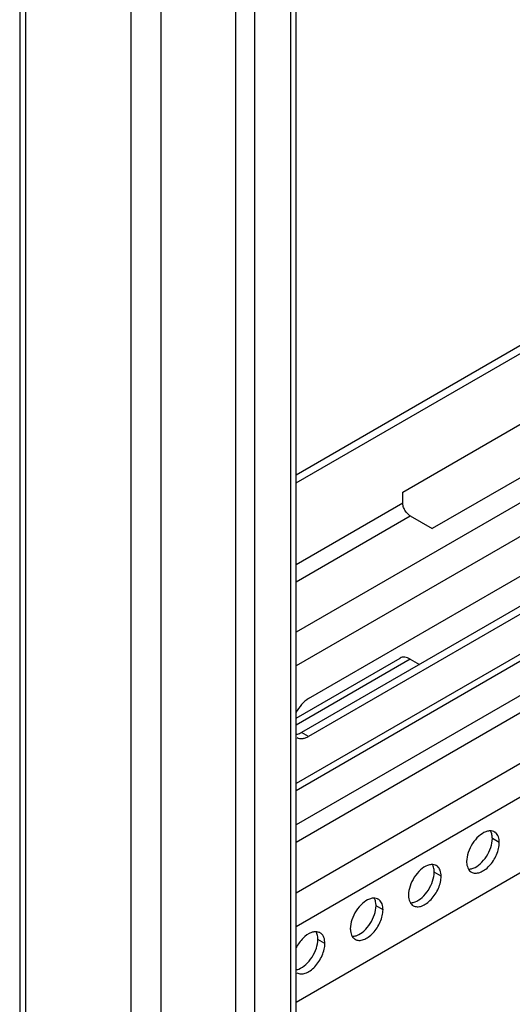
# Model space of a CAD drawing. Header units: inches. Extents: x 6 to 353, y 6 to 228.
# Tile 108 of 256: x 316.09 to 319.08, y 101.6 to 107.58. Entities that reach past the tile are written whole.
import ezdxf

# ---------------------------------------------------------------- set-up
doc = ezdxf.new("R2010")
doc.units = ezdxf.units.IN
doc.header["$LTSCALE"] = 19.946667
doc.header["$MEASUREMENT"] = 0
doc.layers.get('0').update_dxf_attribs({"linetype": 'CONTINUOUS'})
doc.layers.add('03_ALL_AXES', color=7, linetype='CONTINUOUS')

msp = doc.modelspace()

# ---------------------------------------------------------------- linework, layer by layer
at = {"color": 7, "linetype": 'Continuous'}
for p, q in [((316.088, 129.4509), (316.088, 76.2076)), ((316.1258, 76.1549), (316.1258, 129.4317)), ((316.765, 78.1847), (316.765, 126.6638)), ((316.9474, 78.1847), (316.9474, 126.6638)), ((317.4014, 78.4468), (317.4014, 126.4054)), ((317.5174, 78.4468), (317.5174, 126.3384)), ((317.7359, 78.3207), (317.7359, 126.2123)), ((317.7691, 78.3399), (317.7691, 126.1931)), ((317.7691, 104.8174), (329.2291, 111.4338)), ((317.7691, 104.7684), (329.2291, 111.3848)), ((329.2291, 110.4769), (317.7691, 103.8605)), ((329.2291, 110.2727), (317.7691, 103.6563)), ((329.2291, 109.5583), (317.7691, 102.9419)), ((317.7691, 102.8996), (329.2291, 109.516)), ((329.2291, 109.3068), (317.7691, 102.6904)), ((329.2291, 109.2007), (317.7691, 102.5843)), ((317.7691, 102.2781), (329.2291, 108.8945)), ((317.7691, 102.074), (329.2291, 108.6904)), ((317.7691, 101.6143), (329.2291, 108.2307)), ((318.4168, 104.7121), (319.3007, 105.2224)), ((319.4797, 105.0006), (318.5958, 104.4903)), ((317.8444, 103.4573), (320.1315, 104.7778)), ((318.4168, 104.6467), (318.4168, 104.7121)), ((317.7691, 104.2728), (318.4168, 104.6467)), ((317.7691, 104.1666), (318.4628, 104.5671)), ((320.0891, 104.5728), (317.802, 103.2524)), ((318.4628, 104.5671), (318.5958, 104.4903)), ((320.1315, 104.5483), (317.8444, 103.2279)), ((317.7691, 103.3393), (318.4003, 103.7037)), ((318.4628, 103.6975), (317.7691, 103.2971)), ((318.4628, 103.6975), (318.5179, 103.6657))]:
    msp.add_line(p, q, dxfattribs=at)
for points, knots in [([(318.4628, 104.5671), (318.4562, 104.5709), (318.4439, 104.5813), (318.4295, 104.601), (318.4196, 104.6233), (318.4168, 104.6392), (318.4168, 104.6467)], [0, 0, 0, 0, 0.237222, 0.499999, 0.762776, 1, 1, 1, 1]), ([(318.4628, 103.6975), (318.4573, 103.7007), (318.4464, 103.7059), (318.4296, 103.71), (318.4139, 103.7096), (318.4044, 103.7061), (318.4003, 103.7037)], [0, 0, 0, 0, 0.289537, 0.549107, 0.782244, 1, 1, 1, 1])]:
    msp.add_open_spline(points, degree=3, knots=knots, dxfattribs=at)
at = {"layer": '03_ALL_AXES', "color": 7, "linetype": 'Continuous'}
for p, q in [((317.8444, 103.2279), (317.802, 103.2524)), ((319.004, 102.5828), (318.9616, 102.6073)), ((318.6505, 102.3787), (318.6081, 102.4032)), ((318.2969, 102.1746), (318.2545, 102.1991)), ((317.9434, 101.9705), (317.901, 101.9949))]:
    msp.add_line(p, q, dxfattribs=at)
for centre, radius, start, end in [((318.9492, 102.5952), 0.0585, 84.93166, 89.90132), ((318.9514, 102.6063), 0.0471, 51.40328, 60.02865), ((318.5956, 102.3911), 0.0585, 84.93166, 89.90132), ((318.5978, 102.4022), 0.0471, 51.40328, 60.02865), ((318.858, 102.4446), 0.0471, 231.40328, 240.02865), ((318.2421, 102.1869), 0.0585, 84.93166, 89.90132), ((318.2443, 102.198), 0.0471, 51.40328, 60.02865), ((318.5045, 102.2405), 0.0471, 231.40328, 240.02865), ((317.8885, 101.9828), 0.0585, 84.93166, 89.90132), ((317.8907, 101.9939), 0.0471, 51.40328, 60.02865), ((318.1509, 102.0364), 0.0471, 231.40328, 240.02865)]:
    msp.add_arc(centre, radius, start, end, dxfattribs=at)
for points, knots in [([(317.8444, 103.4573), (317.8285, 103.4481), (317.7989, 103.4222), (317.7771, 103.3898), (317.7679, 103.3717)], [0, 0, 0, 0, 0.474849, 1, 1, 1, 1]), ([(317.769, 103.2398), (317.7717, 103.2403), (317.7832, 103.2429), (317.7941, 103.2478), (317.802, 103.2524)], [0, 0, 0, 0, 0.233286, 1, 1, 1, 1]), ([(317.7741, 103.2209), (317.7788, 103.2182), (317.7894, 103.2144), (317.8071, 103.2139), (317.826, 103.2185), (317.8382, 103.2243), (317.8444, 103.2279)], [0, 0, 0, 0, 0.217704, 0.450892, 0.71061, 1, 1, 1, 1]), ([(318.9219, 102.6484), (318.9061, 102.6425), (318.875, 102.6214), (318.8386, 102.5773), (318.8129, 102.5247), (318.8053, 102.4863), (318.8053, 102.4681)], [0, 0, 0, 0, 0.22565, 0.487907, 0.756853, 1, 1, 1, 1]), ([(318.9493, 102.6537), (318.9471, 102.6537), (318.9378, 102.6532), (318.9286, 102.6509), (318.9219, 102.6484)], [0, 0, 0, 0, 0.235436, 1, 1, 1, 1]), ([(318.9556, 102.6431), (318.9552, 102.6441), (318.9537, 102.6479), (318.9518, 102.6515), (318.9502, 102.6541)], [0, 0, 0, 0, 0.257173, 1, 1, 1, 1]), ([(318.9749, 102.6471), (318.9734, 102.648), (318.967, 102.6513), (318.9598, 102.653), (318.9544, 102.6535)], [0, 0, 0, 0, 0.245653, 1, 1, 1, 1]), ([(318.9616, 102.6073), (318.9616, 102.6106), (318.9612, 102.6227), (318.9588, 102.6348), (318.9556, 102.6431)], [0, 0, 0, 0, 0.268124, 1, 1, 1, 1]), ([(319.004, 102.5828), (319.004, 102.5949), (319.0013, 102.6173), (318.9886, 102.6369), (318.9808, 102.6431)], [0, 0, 0, 0, 0.547342, 1, 1, 1, 1]), ([(318.8345, 102.4038), (318.8415, 102.3997), (318.8591, 102.3952), (318.8875, 102.4009), (318.9165, 102.4167), (318.9443, 102.4413), (318.9688, 102.4728), (318.9882, 102.5085), (319.0007, 102.5456), (319.004, 102.5708), (319.004, 102.5828)], [0, 0, 0, 0, 0.086936, 0.18641, 0.303807, 0.437621, 0.582126, 0.729411, 0.871212, 1, 1, 1, 1]), ([(318.845, 102.427), (318.8609, 102.4329), (318.8919, 102.454), (318.9284, 102.4981), (318.954, 102.5507), (318.9616, 102.5891), (318.9616, 102.6073)], [0, 0, 0, 0, 0.22565, 0.487907, 0.756853, 1, 1, 1, 1]), ([(318.8053, 102.4681), (318.8053, 102.4636), (318.8062, 102.4475), (318.8106, 102.4312), (318.8168, 102.4213)], [0, 0, 0, 0, 0.276625, 1, 1, 1, 1]), ([(318.5684, 102.4443), (318.5526, 102.4384), (318.5215, 102.4173), (318.485, 102.3732), (318.4594, 102.3206), (318.4518, 102.2822), (318.4518, 102.264)], [0, 0, 0, 0, 0.22565, 0.487907, 0.756853, 1, 1, 1, 1]), ([(318.4915, 102.2229), (318.5073, 102.2288), (318.5384, 102.2499), (318.5749, 102.294), (318.6005, 102.3466), (318.6081, 102.385), (318.6081, 102.4032)], [0, 0, 0, 0, 0.22565, 0.487907, 0.756853, 1, 1, 1, 1]), ([(318.5957, 102.4496), (318.5936, 102.4496), (318.5842, 102.4491), (318.5751, 102.4468), (318.5684, 102.4443)], [0, 0, 0, 0, 0.235436, 1, 1, 1, 1]), ([(318.6021, 102.439), (318.6017, 102.44), (318.6001, 102.4438), (318.5982, 102.4474), (318.5966, 102.45)], [0, 0, 0, 0, 0.257173, 1, 1, 1, 1]), ([(318.6214, 102.443), (318.6199, 102.4439), (318.6134, 102.4471), (318.6062, 102.4489), (318.6008, 102.4494)], [0, 0, 0, 0, 0.245653, 1, 1, 1, 1]), ([(318.6081, 102.4032), (318.6081, 102.4064), (318.6076, 102.4186), (318.6053, 102.4307), (318.6021, 102.439)], [0, 0, 0, 0, 0.268124, 1, 1, 1, 1]), ([(318.6505, 102.3787), (318.6505, 102.3908), (318.6477, 102.4132), (318.6351, 102.4328), (318.6273, 102.439)], [0, 0, 0, 0, 0.547342, 1, 1, 1, 1]), ([(318.8168, 102.4213), (318.8176, 102.42), (318.8209, 102.415), (318.8251, 102.4106), (318.8286, 102.4078)], [0, 0, 0, 0, 0.258072, 1, 1, 1, 1]), ([(318.8177, 102.4217), (318.8199, 102.4217), (318.8292, 102.4222), (318.8383, 102.4245), (318.845, 102.427)], [0, 0, 0, 0, 0.235436, 1, 1, 1, 1]), ([(318.4809, 102.1997), (318.4879, 102.1956), (318.5055, 102.1911), (318.5339, 102.1968), (318.5629, 102.2126), (318.5907, 102.2372), (318.6153, 102.2686), (318.6346, 102.3044), (318.6471, 102.3414), (318.6505, 102.3667), (318.6505, 102.3787)], [0, 0, 0, 0, 0.086936, 0.18641, 0.303807, 0.437621, 0.582126, 0.729411, 0.871212, 1, 1, 1, 1]), ([(318.2148, 102.2402), (318.199, 102.2342), (318.1679, 102.2132), (318.1315, 102.1691), (318.1058, 102.1165), (318.0982, 102.0781), (318.0982, 102.0599)], [0, 0, 0, 0, 0.22565, 0.487907, 0.756853, 1, 1, 1, 1]), ([(318.2422, 102.2455), (318.24, 102.2455), (318.2307, 102.245), (318.2215, 102.2426), (318.2148, 102.2402)], [0, 0, 0, 0, 0.235436, 1, 1, 1, 1]), ([(318.2485, 102.2348), (318.2481, 102.2358), (318.2466, 102.2396), (318.2447, 102.2433), (318.2431, 102.2459)], [0, 0, 0, 0, 0.257173, 1, 1, 1, 1]), ([(318.2678, 102.2389), (318.2663, 102.2398), (318.2599, 102.243), (318.2527, 102.2448), (318.2473, 102.2452)], [0, 0, 0, 0, 0.245653, 1, 1, 1, 1]), ([(318.2545, 102.1991), (318.2545, 102.2023), (318.2541, 102.2144), (318.2517, 102.2266), (318.2485, 102.2348)], [0, 0, 0, 0, 0.268124, 1, 1, 1, 1]), ([(318.2969, 102.1746), (318.2969, 102.1867), (318.2942, 102.2091), (318.2815, 102.2287), (318.2737, 102.2349)], [0, 0, 0, 0, 0.547342, 1, 1, 1, 1]), ([(318.4518, 102.264), (318.4518, 102.2595), (318.4526, 102.2434), (318.4571, 102.2271), (318.4632, 102.2172)], [0, 0, 0, 0, 0.276625, 1, 1, 1, 1]), ([(318.4632, 102.2172), (318.464, 102.2158), (318.4674, 102.2109), (318.4716, 102.2064), (318.475, 102.2037)], [0, 0, 0, 0, 0.258072, 1, 1, 1, 1]), ([(318.4641, 102.2176), (318.4663, 102.2176), (318.4756, 102.218), (318.4848, 102.2204), (318.4915, 102.2229)], [0, 0, 0, 0, 0.235436, 1, 1, 1, 1]), ([(318.1273, 101.9955), (318.1344, 101.9915), (318.152, 101.987), (318.1804, 101.9926), (318.2094, 102.0085), (318.2372, 102.0331), (318.2617, 102.0645), (318.281, 102.1002), (318.2936, 102.1373), (318.2969, 102.1626), (318.2969, 102.1746)], [0, 0, 0, 0, 0.086936, 0.18641, 0.303807, 0.437621, 0.582126, 0.729411, 0.871212, 1, 1, 1, 1]), ([(318.1379, 102.0188), (318.1538, 102.0247), (318.1848, 102.0458), (318.2213, 102.0898), (318.2469, 102.1425), (318.2545, 102.1808), (318.2545, 102.1991)], [0, 0, 0, 0, 0.22565, 0.487907, 0.756853, 1, 1, 1, 1]), ([(317.8886, 102.0414), (317.8864, 102.0414), (317.8771, 102.0409), (317.868, 102.0385), (317.8613, 102.036)], [0, 0, 0, 0, 0.235436, 1, 1, 1, 1]), ([(317.895, 102.0307), (317.8946, 102.0317), (317.893, 102.0355), (317.8911, 102.0392), (317.8895, 102.0418)], [0, 0, 0, 0, 0.257173, 1, 1, 1, 1]), ([(317.9143, 102.0348), (317.9128, 102.0357), (317.9063, 102.0389), (317.8991, 102.0406), (317.8937, 102.0411)], [0, 0, 0, 0, 0.245653, 1, 1, 1, 1]), ([(318.0982, 102.0599), (318.0982, 102.0554), (318.0991, 102.0393), (318.1035, 102.023), (318.1097, 102.013)], [0, 0, 0, 0, 0.276625, 1, 1, 1, 1]), ([(317.8613, 102.036), (317.8423, 102.0289), (317.8057, 102.0019), (317.7799, 101.9657), (317.7689, 101.9448)], [0, 0, 0, 0, 0.462251, 1, 1, 1, 1]), ([(317.7844, 101.8147), (317.8002, 101.8206), (317.8313, 101.8416), (317.8677, 101.8857), (317.8934, 101.9383), (317.901, 101.9767), (317.901, 101.9949)], [0, 0, 0, 0, 0.22565, 0.487907, 0.756853, 1, 1, 1, 1]), ([(317.901, 101.9949), (317.901, 101.9982), (317.9005, 102.0103), (317.8982, 102.0224), (317.895, 102.0307)], [0, 0, 0, 0, 0.268124, 1, 1, 1, 1]), ([(317.9434, 101.9705), (317.9434, 101.9825), (317.9406, 102.005), (317.928, 102.0245), (317.9201, 102.0308)], [0, 0, 0, 0, 0.547342, 1, 1, 1, 1]), ([(318.1097, 102.013), (318.1105, 102.0117), (318.1138, 102.0067), (318.118, 102.0023), (318.1215, 101.9995)], [0, 0, 0, 0, 0.258072, 1, 1, 1, 1]), ([(318.1106, 102.0135), (318.1128, 102.0134), (318.1221, 102.0139), (318.1312, 102.0163), (318.1379, 102.0188)], [0, 0, 0, 0, 0.235436, 1, 1, 1, 1]), ([(317.7738, 101.7914), (317.7808, 101.7874), (317.7984, 101.7828), (317.8268, 101.7885), (317.8558, 101.8044), (317.8836, 101.829), (317.9082, 101.8604), (317.9275, 101.8961), (317.94, 101.9332), (317.9434, 101.9584), (317.9434, 101.9705)], [0, 0, 0, 0, 0.086936, 0.18641, 0.303807, 0.437621, 0.582126, 0.729411, 0.871212, 1, 1, 1, 1]), ([(317.7686, 101.8103), (317.7699, 101.8106), (317.7752, 101.8116), (317.7805, 101.8132), (317.7844, 101.8147)], [0, 0, 0, 0, 0.241359, 1, 1, 1, 1])]:
    msp.add_open_spline(points, degree=3, knots=knots, dxfattribs=at)

doc.saveas('drawing.dxf')
